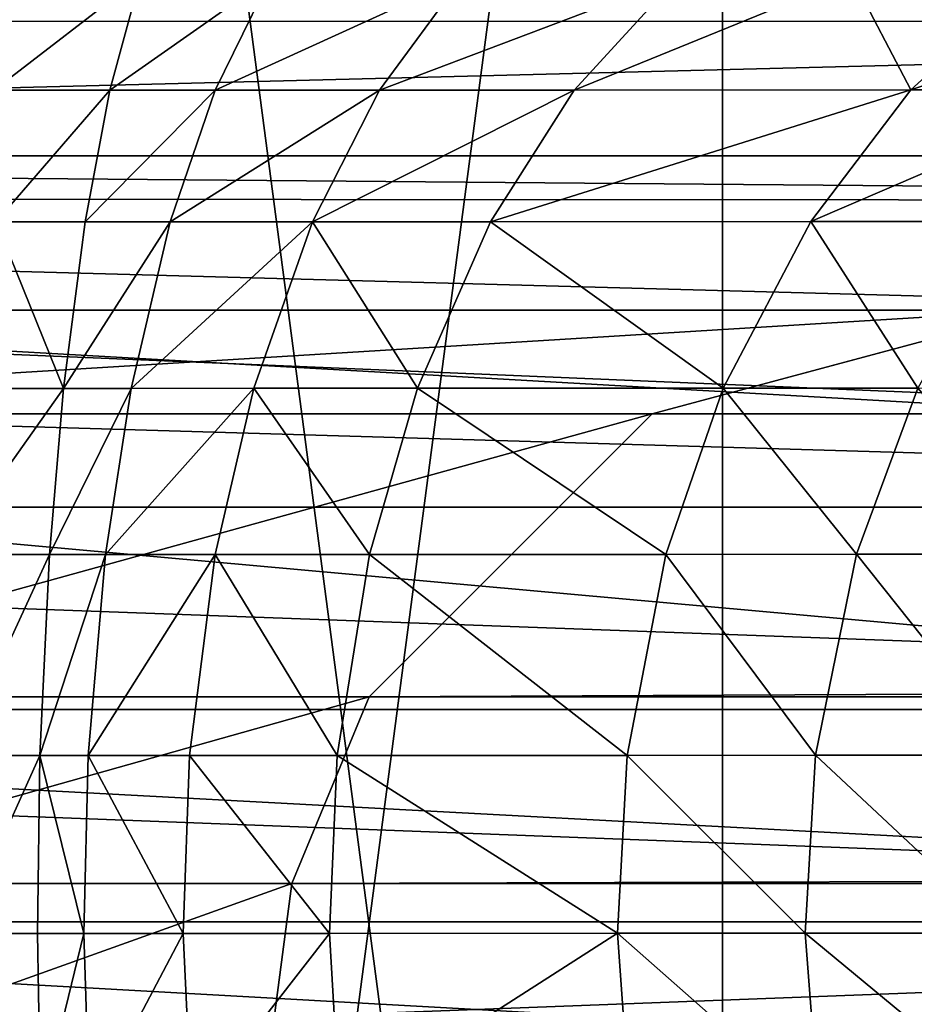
# Model space of a CAD drawing. Header units: millimetres. Extents: x 1804 to 4240, y -28 to 27.
# Tile 134 of 143: x 4027.18 to 4030.07, y -0.27 to 2.91. Entities that reach past the tile are written whole.
import ezdxf

# ---------------------------------------------------------------- set-up
doc = ezdxf.new("R2010")
doc.units = ezdxf.units.MM
doc.header["$LTSCALE"] = 25.4
doc.layers.get('0').update_dxf_attribs({"true_color": 0xff5454})

# ---------------------------------------------------------------- blocks, each defined once
blk = doc.blocks.new('MORE-EYE-7826-7825-7608-LINE.STL')
at = {"color": 250, "true_color": 0x262626}
mesh = blk.add_polyface(dxfattribs=at)
corners = [(2239.031, 2.3038, 93.8369), (2239.031, -2.3549, 93.8392), (2238.7244, -0.0255, 93.8381), (2239.9302, 4.4745, 93.8358), (2239.9302, -4.5255, 93.8403), (2241.3604, 6.3384, 93.8349), (2241.3604, -6.3895, 93.8412), (2243.2244, 7.7687, 93.8341), (2243.2244, -7.8198, 93.842), (2245.395, 8.6678, 93.8337), (2245.395, -8.7189, 93.8424), (2247.7244, 8.9745, 93.8335), (2247.7244, -9.0255, 93.8426), (2250.0537, 8.6678, 93.8337), (2250.0537, -8.7189, 93.8424), (2252.2244, 7.7687, 93.8341), (2252.2244, -7.8198, 93.842), (2254.0884, 6.3384, 93.8349), (2254.0884, -6.3895, 93.8412), (2255.5186, 4.4745, 93.8358), (2255.5186, -4.5255, 93.8403), (2256.4177, 2.3038, 93.8369), (2256.4177, -2.3549, 93.8392), (2256.7244, -0.0255, 93.8381)]
mesh.append_faces([[corners[k] for k in face] for face in [(0, 1, 2), (22, 21, 23)]], dxfattribs={"vtx0": -1, "color": 250})
mesh.append_faces([[corners[k] for k in face] for face in [(1, 3, 4), (4, 5, 6), (6, 7, 8), (8, 9, 10), (10, 11, 12), (12, 13, 14), (14, 15, 16), (16, 17, 18), (18, 19, 20), (20, 21, 22)]], dxfattribs={"vtx0": -1, "vtx1": -1, "color": 250})
mesh.append_faces([[corners[k] for k in face] for face in [(1, 0, 3), (4, 3, 5), (6, 5, 7), (8, 7, 9), (10, 9, 11), (12, 11, 13), (14, 13, 15), (16, 15, 17), (18, 17, 19), (20, 19, 21)]], dxfattribs={"vtx0": -1, "vtx2": -1, "color": 250})
mesh = blk.add_polyface(dxfattribs=at)
corners = [(2239.9302, -4.4955, 153.8403), (2240.0088, -3.4231, 153.8398), (2239.4307, -3.4906, 153.8398), (2241.3604, -6.3595, 153.8412), (2240.7217, -3.2248, 153.8397), (2241.1892, -3.0153, 153.8396), (2241.7908, -2.6269, 153.8394), (2243.2244, -7.7897, 153.8419), (2242.1155, -2.341, 153.8392), (2242.553, -1.8188, 153.839), (2242.7612, -1.4729, 153.8388), (2243.0046, -0.8705, 153.8385), (2243.0652, -0.6259, 153.8384), (2243.1299, 0.0045, 153.838), (2240.0654, 3.4212, 153.8363), (2239.9302, 4.5045, 153.8358), (2239.4307, 3.4996, 153.8363), (2241.3604, 6.3685, 153.8349), (2240.7659, 3.2169, 153.8364), (2241.4045, 2.9028, 153.8366), (2243.2244, 7.7987, 153.8341), (2241.9622, 2.4933, 153.8368), (2242.4487, 1.9719, 153.8371), (2242.7937, 1.4185, 153.8373), (2243.0166, 0.837, 153.8376), (2243.1008, 0.4283, 153.8378), (2245.395, -8.6888, 153.8424), (2245.395, 8.6978, 153.8337), (2247.7244, -8.9955, 153.8425), (2247.7244, 9.0045, 153.8335), (2250.0537, -8.6888, 153.8424), (2250.0537, 8.6978, 153.8337), (2252.2244, -7.7897, 153.8419), (2252.2244, 7.7987, 153.8341), (2252.3164, 0.0045, 153.838), (2252.3362, -0.3442, 153.8382), (2252.4512, -0.9017, 153.8385), (2254.0884, -6.3595, 153.8412), (2252.6965, -1.4938, 153.8388), (2252.875, -1.7903, 153.8389), (2253.0791, -2.0643, 153.8391), (2253.5537, -2.5428, 153.8393), (2254.1482, -2.9547, 153.8395), (2255.5186, -4.4955, 153.8403), (2254.8, -3.2514, 153.8397), (2255.2854, -3.3914, 153.8397), (2256.0181, -3.4906, 153.8398), (2252.501, 1.0613, 153.8375), (2254.0884, 6.3685, 153.8349), (2252.3474, 0.4418, 153.8378), (2252.5925, 1.2902, 153.8374), (2252.8269, 1.7261, 153.8372), (2252.9202, 1.8651, 153.8371), (2253.1763, 2.1862, 153.8369), (2253.6875, 2.6593, 153.8367), (2254.0693, 2.9181, 153.8366), (2254.7263, 3.2335, 153.8364), (2255.5186, 4.5045, 153.8358), (2255.2583, 3.3942, 153.8363), (2256.0181, 3.4996, 153.8363)]
mesh.append_faces([[corners[k] for k in face] for face in [(0, 1, 2), (14, 15, 16), (45, 43, 46), (57, 58, 59)]], dxfattribs={"vtx0": -1, "color": 250})
mesh.append_faces([[corners[k] for k in face] for face in [(1, 3, 4), (4, 3, 5), (5, 3, 6), (6, 7, 8), (8, 7, 9), (9, 7, 10), (10, 7, 11), (11, 7, 12), (12, 7, 13), (15, 14, 17), (17, 19, 20), (20, 26, 27), (27, 28, 29), (29, 30, 31), (31, 32, 33), (34, 32, 35), (35, 32, 36), (36, 37, 38), (38, 37, 39), (39, 37, 40), (40, 37, 41), (41, 37, 42), (42, 43, 44), (44, 43, 45), (33, 47, 48), (47, 33, 49), (49, 33, 34), (48, 56, 57)]], dxfattribs={"vtx0": -1, "vtx1": -1, "color": 250})
mesh.append_faces([[corners[k] for k in face] for face in [(20, 13, 7), (33, 32, 34)]], dxfattribs={"vtx0": -1, "vtx1": -1, "vtx2": -1, "color": 250})
mesh.append_faces([[corners[k] for k in face] for face in [(1, 0, 3), (6, 3, 7), (17, 14, 18), (17, 18, 19), (20, 19, 21), (20, 21, 22), (20, 22, 23), (20, 23, 24), (20, 24, 25), (20, 25, 13), (20, 7, 26), (27, 26, 28), (29, 28, 30), (31, 30, 32), (36, 32, 37), (42, 37, 43), (48, 47, 50), (48, 50, 51), (48, 51, 52), (48, 52, 53), (48, 53, 54), (48, 54, 55), (48, 55, 56), (57, 56, 58)]], dxfattribs={"vtx0": -1, "vtx2": -1, "color": 250})
mesh = blk.add_polyface(dxfattribs=at)
corners = [(2256.241, 2.9087, 142.8914), (2239.3254, 3.2329, 143.497), (2239.2073, 2.9073, 142.8894), (2256.1235, 3.2329, 143.497)]
mesh.append_faces([[corners[k] for k in face] for face in [(0, 1, 2), (1, 0, 3)]], dxfattribs={"vtx0": -1, "color": 250})
mesh = blk.add_polyface(dxfattribs=at)
corners = [(2248.1726, 3.0508, 146.5955), (2247.6978, 2.6852, 147.0831), (2247.6899, 3.0508, 146.5538), (2248.0735, 2.6852, 147.1151)]
mesh.append_faces([[corners[k] for k in face] for face in [(0, 1, 2), (1, 0, 3)]], dxfattribs={"vtx0": -1, "color": 250})
mesh = blk.add_polyface(dxfattribs=at)
corners = [(2248.5925, 3.0508, 146.7125), (2248.0735, 2.6852, 147.1151), (2248.1726, 3.0508, 146.5955), (2248.4133, 2.6853, 147.2102)]
mesh.append_faces([[corners[k] for k in face] for face in [(0, 1, 2), (1, 0, 3)]], dxfattribs={"vtx0": -1, "color": 250})
mesh = blk.add_polyface(dxfattribs=at)
corners = [(2248.4133, 2.6853, 147.2102), (2248.5925, 3.0508, 146.7125), (2249.2129, 3.051, 147.0098)]
mesh.append_faces([[corners[k] for k in face] for face in [(0, 1, 2)]], dxfattribs={"color": 250})
mesh = blk.add_polyface(dxfattribs=at)
corners = [(2248.9448, 2.6854, 147.4663), (2248.4133, 2.6853, 147.2102), (2249.2129, 3.051, 147.0098)]
mesh.append_faces([[corners[k] for k in face] for face in [(0, 1, 2)]], dxfattribs={"color": 250})
mesh = blk.add_polyface(dxfattribs=at)
corners = [(2249.9077, 3.0512, 147.4986), (2248.9448, 2.6854, 147.4663), (2249.2129, 3.051, 147.0098), (2249.5737, 2.6856, 147.9096)]
mesh.append_faces([[corners[k] for k in face] for face in [(0, 1, 2), (1, 0, 3)]], dxfattribs={"vtx0": -1, "color": 250})
mesh = blk.add_polyface(dxfattribs=at)
corners = [(2250.4717, 3.0515, 148.0057), (2249.5737, 2.6856, 147.9096), (2249.9077, 3.0512, 147.4986)]
mesh.append_faces([[corners[k] for k in face] for face in [(0, 1, 2)]], dxfattribs={"color": 250})
mesh = blk.add_polyface(dxfattribs=at)
corners = [(2250.6626, 2.6862, 148.9854), (2249.5737, 2.6856, 147.9096), (2250.4717, 3.0515, 148.0057)]
mesh.append_faces([[corners[k] for k in face] for face in [(0, 1, 2)]], dxfattribs={"color": 250})
mesh = blk.add_polyface(dxfattribs=at)
corners = [(2250.6626, 2.6862, 148.9854), (2250.4717, 3.0515, 148.0057), (2251.0627, 3.0518, 148.6388)]
mesh.append_faces([[corners[k] for k in face] for face in [(0, 1, 2)]], dxfattribs={"color": 250})
mesh = blk.add_polyface(dxfattribs=at)
corners = [(2251.7554, 3.0522, 149.509), (2250.6626, 2.6862, 148.9854), (2251.0627, 3.0518, 148.6388), (2251.3296, 2.6866, 149.8246)]
mesh.append_faces([[corners[k] for k in face] for face in [(0, 1, 2), (1, 0, 3)]], dxfattribs={"vtx0": -1, "color": 250})
mesh = blk.add_polyface(dxfattribs=at)
corners = [(2256.241, 2.9087, 142.8914), (2239.0713, 2.4736, 142.3619), (2256.3774, 2.4736, 142.3619), (2239.2073, 2.9073, 142.8894)]
mesh.append_faces([[corners[k] for k in face] for face in [(0, 1, 2), (1, 0, 3)]], dxfattribs={"vtx0": -1, "color": 250})
mesh = blk.add_polyface(dxfattribs=at)
corners = [(2247.7043, 2.2599, 147.5108), (2247.6978, 2.6852, 147.0831), (2248.0735, 2.6852, 147.1151)]
mesh.append_faces([[corners[k] for k in face] for face in [(0, 1, 2)]], dxfattribs={"color": 250})
mesh = blk.add_polyface(dxfattribs=at)
corners = [(2247.9937, 2.2599, 147.535), (2247.7043, 2.2599, 147.5108), (2248.0735, 2.6852, 147.1151)]
mesh.append_faces([[corners[k] for k in face] for face in [(0, 1, 2)]], dxfattribs={"color": 250})
mesh = blk.add_polyface(dxfattribs=at)
corners = [(2247.9937, 2.2599, 147.535), (2248.0735, 2.6852, 147.1151), (2248.4133, 2.6853, 147.2102)]
mesh.append_faces([[corners[k] for k in face] for face in [(0, 1, 2)]], dxfattribs={"color": 250})
mesh = blk.add_polyface(dxfattribs=at)
corners = [(2248.2686, 2.2599, 147.6124), (2247.9937, 2.2599, 147.535), (2248.4133, 2.6853, 147.2102)]
mesh.append_faces([[corners[k] for k in face] for face in [(0, 1, 2)]], dxfattribs={"color": 250})
mesh = blk.add_polyface(dxfattribs=at)
corners = [(2248.2686, 2.2599, 147.6124), (2248.4133, 2.6853, 147.2102), (2248.9448, 2.6854, 147.4663)]
mesh.append_faces([[corners[k] for k in face] for face in [(0, 1, 2)]], dxfattribs={"color": 250})
mesh = blk.add_polyface(dxfattribs=at)
corners = [(2248.7283, 2.26, 147.8352), (2248.2686, 2.2599, 147.6124), (2248.9448, 2.6854, 147.4663)]
mesh.append_faces([[corners[k] for k in face] for face in [(0, 1, 2)]], dxfattribs={"color": 250})
mesh = blk.add_polyface(dxfattribs=at)
corners = [(2249.5737, 2.6856, 147.9096), (2248.7283, 2.26, 147.8352), (2248.9448, 2.6854, 147.4663), (2249.304, 2.2602, 148.2416)]
mesh.append_faces([[corners[k] for k in face] for face in [(0, 1, 2), (1, 0, 3)]], dxfattribs={"vtx0": -1, "color": 250})
mesh = blk.add_polyface(dxfattribs=at)
corners = [(2250.6626, 2.6862, 148.9854), (2249.304, 2.2602, 148.2416), (2249.5737, 2.6856, 147.9096), (2250.3391, 2.2608, 149.2655)]
mesh.append_faces([[corners[k] for k in face] for face in [(0, 1, 2), (1, 0, 3)]], dxfattribs={"vtx0": -1, "color": 250})
mesh = blk.add_polyface(dxfattribs=at)
corners = [(2251.3296, 2.6866, 149.8246), (2250.3391, 2.2608, 149.2655), (2250.6626, 2.6862, 148.9854), (2250.9856, 2.2612, 150.0797)]
mesh.append_faces([[corners[k] for k in face] for face in [(0, 1, 2), (1, 0, 3)]], dxfattribs={"vtx0": -1, "color": 250})
mesh = blk.add_polyface(dxfattribs=at)
corners = [(2256.4177, 2.3281, 142.2246), (2239.0713, 2.4736, 142.3619), (2239.0334, 2.3373, 142.2328)]
mesh.append_faces([[corners[k] for k in face] for face in [(0, 1, 2)]], dxfattribs={"color": 250})
mesh = blk.add_polyface(dxfattribs=at)
corners = [(2256.4177, 2.3281, 142.2246), (2256.3774, 2.4736, 142.3619), (2239.0713, 2.4736, 142.3619)]
mesh.append_faces([[corners[k] for k in face] for face in [(0, 1, 2)]], dxfattribs={"color": 250})
mesh = blk.add_polyface(dxfattribs=at)
corners = [(2256.6243, 1.3378, 141.6038), (2239.0334, 2.3373, 142.2328), (2238.9189, 1.8601, 141.8733)]
mesh.append_faces([[corners[k] for k in face] for face in [(0, 1, 2)]], dxfattribs={"color": 250})
mesh = blk.add_polyface(dxfattribs=at)
corners = [(2256.6243, 1.3378, 141.6038), (2256.5295, 1.8613, 141.874), (2239.0334, 2.3373, 142.2328)]
mesh.append_faces([[corners[k] for k in face] for face in [(0, 1, 2)]], dxfattribs={"color": 250})
mesh = blk.add_polyface(dxfattribs=at)
corners = [(2256.5295, 1.8613, 141.874), (2256.4177, 2.3281, 142.2246), (2239.0334, 2.3373, 142.2328)]
mesh.append_faces([[corners[k] for k in face] for face in [(0, 1, 2)]], dxfattribs={"color": 250})
mesh = blk.add_polyface(dxfattribs=at)
corners = [(2247.9236, 1.7219, 147.9025), (2247.4902, 1.7219, 147.9096), (2247.7043, 2.2599, 147.5108)]
mesh.append_faces([[corners[k] for k in face] for face in [(0, 1, 2)]], dxfattribs={"color": 250})
mesh = blk.add_polyface(dxfattribs=at)
corners = [(2247.9937, 2.2599, 147.535), (2247.9236, 1.7219, 147.9025), (2247.7043, 2.2599, 147.5108)]
mesh.append_faces([[corners[k] for k in face] for face in [(0, 1, 2)]], dxfattribs={"color": 250})
mesh = blk.add_polyface(dxfattribs=at)
corners = [(2248.2686, 2.2599, 147.6124), (2248.1421, 1.722, 147.9645), (2247.9236, 1.7219, 147.9025)]
mesh.append_faces([[corners[k] for k in face] for face in [(0, 1, 2)]], dxfattribs={"color": 250})
mesh = blk.add_polyface(dxfattribs=at)
corners = [(2248.2686, 2.2599, 147.6124), (2247.9236, 1.7219, 147.9025), (2247.9937, 2.2599, 147.535)]
mesh.append_faces([[corners[k] for k in face] for face in [(0, 1, 2)]], dxfattribs={"color": 250})
mesh = blk.add_polyface(dxfattribs=at)
corners = [(2248.7283, 2.26, 147.8352), (2248.1421, 1.722, 147.9645), (2248.2686, 2.2599, 147.6124)]
mesh.append_faces([[corners[k] for k in face] for face in [(0, 1, 2)]], dxfattribs={"color": 250})
mesh = blk.add_polyface(dxfattribs=at)
corners = [(2248.7283, 2.26, 147.8352), (2248.5388, 1.7221, 148.1582), (2248.1421, 1.722, 147.9645)]
mesh.append_faces([[corners[k] for k in face] for face in [(0, 1, 2)]], dxfattribs={"color": 250})
mesh = blk.add_polyface(dxfattribs=at)
corners = [(2248.7283, 2.26, 147.8352), (2249.0676, 1.7222, 148.5324), (2248.5388, 1.7221, 148.1582), (2249.304, 2.2602, 148.2416)]
mesh.append_faces([[corners[k] for k in face] for face in [(0, 1, 2), (1, 0, 3)]], dxfattribs={"vtx0": -1, "color": 250})
mesh = blk.add_polyface(dxfattribs=at)
corners = [(2249.304, 2.2602, 148.2416), (2250.0562, 1.7227, 149.5107), (2249.0676, 1.7222, 148.5324), (2250.3391, 2.2608, 149.2655)]
mesh.append_faces([[corners[k] for k in face] for face in [(0, 1, 2), (1, 0, 3)]], dxfattribs={"vtx0": -1, "color": 250})
mesh = blk.add_polyface(dxfattribs=at)
corners = [(2250.3391, 2.2608, 149.2655), (2250.6846, 1.7231, 150.303), (2250.0562, 1.7227, 149.5107), (2250.9856, 2.2612, 150.0797)]
mesh.append_faces([[corners[k] for k in face] for face in [(0, 1, 2), (1, 0, 3)]], dxfattribs={"vtx0": -1, "color": 250})
at = {"color": 18, "true_color": 0x000000}
mesh = blk.add_polyface(dxfattribs=at)
corners = [(2244.3523, 1.9746, 116.0415), (2252.3259, 1.6396, 114.7915), (2243.1023, 1.6396, 114.7915), (2251.0759, 1.9746, 116.0415)]
mesh.append_faces([[corners[k] for k in face] for face in [(0, 1, 2), (1, 0, 3)]], dxfattribs={"vtx0": -1, "color": 18})
mesh = blk.add_polyface(dxfattribs=at)
corners = [(2245.6023, 1.6396, 117.2915), (2251.0759, 1.9746, 116.0415), (2244.3523, 1.9746, 116.0415), (2249.8259, 1.6396, 117.2915)]
mesh.append_faces([[corners[k] for k in face] for face in [(0, 1, 2), (1, 0, 3)]], dxfattribs={"vtx0": -1, "color": 18})
mesh = blk.add_polyface(dxfattribs=at)
corners = [(2249.8259, 1.6396, 117.2915), (2251.0759, 1.9746, 129.8508), (2251.0759, 1.9746, 116.0415), (2249.8259, 1.6396, 129.9494)]
mesh.append_faces([[corners[k] for k in face] for face in [(0, 1, 2), (1, 0, 3)]], dxfattribs={"vtx0": -1, "color": 18})
mesh = blk.add_polyface(dxfattribs=at)
corners = [(2249.8259, 1.6396, 129.9494), (2439.0581, 1.9746, 1312.9714), (2251.0759, 1.9746, 129.8508), (2437.8081, 1.6396, 1313.0702)]
mesh.append_faces([[corners[k] for k in face] for face in [(0, 1, 2), (1, 0, 3)]], dxfattribs={"vtx0": -1, "color": 18})
at = {"color": 250, "true_color": 0x262626}
mesh = blk.add_polyface(dxfattribs=at)
corners = [(2256.6243, 1.3378, 141.6038), (2238.9189, 1.8601, 141.8733), (2238.8247, 1.3378, 141.6038)]
mesh.append_faces([[corners[k] for k in face] for face in [(0, 1, 2)]], dxfattribs={"color": 250})
mesh = blk.add_polyface(dxfattribs=at)
corners = [(2247.9236, 1.7219, 147.9025), (2247.543, 1.1846, 148.1499), (2247.4902, 1.7219, 147.9096), (2247.8777, 1.1846, 148.1443)]
mesh.append_faces([[corners[k] for k in face] for face in [(0, 1, 2), (1, 0, 3)]], dxfattribs={"vtx0": -1, "color": 250})
mesh = blk.add_polyface(dxfattribs=at)
corners = [(2248.1421, 1.722, 147.9645), (2247.8777, 1.1846, 148.1443), (2247.9236, 1.7219, 147.9025)]
mesh.append_faces([[corners[k] for k in face] for face in [(0, 1, 2)]], dxfattribs={"color": 250})
mesh = blk.add_polyface(dxfattribs=at)
corners = [(2248.1421, 1.722, 147.9645), (2248.0586, 1.1846, 148.1961), (2247.8777, 1.1846, 148.1443)]
mesh.append_faces([[corners[k] for k in face] for face in [(0, 1, 2)]], dxfattribs={"color": 250})
mesh = blk.add_polyface(dxfattribs=at)
corners = [(2248.5388, 1.7221, 148.1582), (2248.0586, 1.1846, 148.1961), (2248.1421, 1.722, 147.9645)]
mesh.append_faces([[corners[k] for k in face] for face in [(0, 1, 2)]], dxfattribs={"color": 250})
mesh = blk.add_polyface(dxfattribs=at)
corners = [(2248.5388, 1.7221, 148.1582), (2248.4141, 1.1847, 148.3706), (2248.0586, 1.1846, 148.1961)]
mesh.append_faces([[corners[k] for k in face] for face in [(0, 1, 2)]], dxfattribs={"color": 250})
mesh = blk.add_polyface(dxfattribs=at)
corners = [(2248.5388, 1.7221, 148.1582), (2248.9124, 1.1849, 148.7236), (2248.4141, 1.1847, 148.3706), (2249.0676, 1.7222, 148.5324)]
mesh.append_faces([[corners[k] for k in face] for face in [(0, 1, 2), (1, 0, 3)]], dxfattribs={"vtx0": -1, "color": 250})
mesh = blk.add_polyface(dxfattribs=at)
corners = [(2249.0676, 1.7222, 148.5324), (2249.8701, 1.1854, 149.672), (2248.9124, 1.1849, 148.7236), (2250.0562, 1.7227, 149.5107)]
mesh.append_faces([[corners[k] for k in face] for face in [(0, 1, 2), (1, 0, 3)]], dxfattribs={"vtx0": -1, "color": 250})
mesh = blk.add_polyface(dxfattribs=at)
corners = [(2250.0562, 1.7227, 149.5107), (2250.4866, 1.1857, 150.45), (2249.8701, 1.1854, 149.672), (2250.6846, 1.7231, 150.303)]
mesh.append_faces([[corners[k] for k in face] for face in [(0, 1, 2), (1, 0, 3)]], dxfattribs={"vtx0": -1, "color": 250})
mesh = blk.add_polyface(dxfattribs=at)
corners = [(2250.6846, 1.7231, 150.303), (2251.1421, 1.1862, 151.4011), (2250.4866, 1.1857, 150.45), (2251.3491, 1.7236, 151.2668)]
mesh.append_faces([[corners[k] for k in face] for face in [(0, 1, 2), (1, 0, 3)]], dxfattribs={"vtx0": -1, "color": 250})
at = {"color": 18, "true_color": 0x000000}
mesh = blk.add_polyface(dxfattribs=at)
corners = [(2243.1023, 1.6396, 114.7915), (2253.241, 0.7246, 113.8764), (2242.1873, 0.7246, 113.8764), (2252.3259, 1.6396, 114.7915)]
mesh.append_faces([[corners[k] for k in face] for face in [(0, 1, 2), (1, 0, 3)]], dxfattribs={"vtx0": -1, "color": 18})
mesh = blk.add_polyface(dxfattribs=at)
corners = [(2246.5176, 0.7246, 118.2065), (2249.8259, 1.6396, 117.2915), (2245.6023, 1.6396, 117.2915), (2248.9109, 0.7246, 118.2065)]
mesh.append_faces([[corners[k] for k in face] for face in [(0, 1, 2), (1, 0, 3)]], dxfattribs={"vtx0": -1, "color": 18})
mesh = blk.add_polyface(dxfattribs=at)
corners = [(2249.8259, 1.6396, 129.9494), (2248.9109, 0.7246, 118.2065), (2248.9109, 0.7246, 130.0217), (2249.8259, 1.6396, 117.2915)]
mesh.append_faces([[corners[k] for k in face] for face in [(0, 1, 2), (1, 0, 3)]], dxfattribs={"vtx0": -1, "color": 18})
mesh = blk.add_polyface(dxfattribs=at)
corners = [(2248.9109, 0.7246, 130.0217), (2437.8081, 1.6396, 1313.0702), (2249.8259, 1.6396, 129.9494), (2436.8931, 0.7246, 1313.1423)]
mesh.append_faces([[corners[k] for k in face] for face in [(0, 1, 2), (1, 0, 3)]], dxfattribs={"vtx0": -1, "color": 18})
at = {"color": 250, "true_color": 0x262626}
mesh = blk.add_polyface(dxfattribs=at)
corners = [(2256.6982, 0.6838, 141.4055), (2238.8247, 1.3378, 141.6038), (2238.7505, 0.6839, 141.4055), (2256.6243, 1.3378, 141.6038)]
mesh.append_faces([[corners[k] for k in face] for face in [(0, 1, 2), (1, 0, 3)]], dxfattribs={"vtx0": -1, "color": 250})
mesh = blk.add_polyface(dxfattribs=at)
corners = [(2247.8777, 1.1846, 148.1443), (2247.5786, 0.5352, 148.3113), (2247.543, 1.1846, 148.1499), (2247.8467, 0.5352, 148.3067)]
mesh.append_faces([[corners[k] for k in face] for face in [(0, 1, 2), (1, 0, 3)]], dxfattribs={"vtx0": -1, "color": 250})
mesh = blk.add_polyface(dxfattribs=at)
corners = [(2248.0586, 1.1846, 148.1961), (2248.0027, 0.5352, 148.3516), (2247.8467, 0.5352, 148.3067)]
mesh.append_faces([[corners[k] for k in face] for face in [(0, 1, 2)]], dxfattribs={"color": 250})
mesh = blk.add_polyface(dxfattribs=at)
corners = [(2248.0586, 1.1846, 148.1961), (2247.8467, 0.5352, 148.3067), (2247.8777, 1.1846, 148.1443)]
mesh.append_faces([[corners[k] for k in face] for face in [(0, 1, 2)]], dxfattribs={"color": 250})
mesh = blk.add_polyface(dxfattribs=at)
corners = [(2248.4141, 1.1847, 148.3706), (2248.3306, 0.5353, 148.5133), (2248.0027, 0.5352, 148.3516)]
mesh.append_faces([[corners[k] for k in face] for face in [(0, 1, 2)]], dxfattribs={"color": 250})
mesh = blk.add_polyface(dxfattribs=at)
corners = [(2248.4141, 1.1847, 148.3706), (2248.0027, 0.5352, 148.3516), (2248.0586, 1.1846, 148.1961)]
mesh.append_faces([[corners[k] for k in face] for face in [(0, 1, 2)]], dxfattribs={"color": 250})
mesh = blk.add_polyface(dxfattribs=at)
corners = [(2248.4141, 1.1847, 148.3706), (2248.8083, 0.5355, 148.8521), (2248.3306, 0.5353, 148.5133), (2248.9124, 1.1849, 148.7236)]
mesh.append_faces([[corners[k] for k in face] for face in [(0, 1, 2), (1, 0, 3)]], dxfattribs={"vtx0": -1, "color": 250})
mesh = blk.add_polyface(dxfattribs=at)
corners = [(2248.9124, 1.1849, 148.7236), (2249.7451, 0.5359, 149.7804), (2248.8083, 0.5355, 148.8521), (2249.8701, 1.1854, 149.672)]
mesh.append_faces([[corners[k] for k in face] for face in [(0, 1, 2), (1, 0, 3)]], dxfattribs={"vtx0": -1, "color": 250})
mesh = blk.add_polyface(dxfattribs=at)
corners = [(2249.8701, 1.1854, 149.672), (2250.3538, 0.5363, 150.5487), (2249.7451, 0.5359, 149.7804), (2250.4866, 1.1857, 150.45)]
mesh.append_faces([[corners[k] for k in face] for face in [(0, 1, 2), (1, 0, 3)]], dxfattribs={"vtx0": -1, "color": 250})
mesh = blk.add_polyface(dxfattribs=at)
corners = [(2250.4866, 1.1857, 150.45), (2251.0034, 0.5368, 151.4913), (2250.3538, 0.5363, 150.5487), (2251.1421, 1.1862, 151.4011)]
mesh.append_faces([[corners[k] for k in face] for face in [(0, 1, 2), (1, 0, 3)]], dxfattribs={"vtx0": -1, "color": 250})
at = {"color": 18, "true_color": 0x000000}
mesh = blk.add_polyface(dxfattribs=at)
corners = [(2242.1873, 0.7246, 113.8764), (2253.4907, 0.1216, 113.6267), (2241.9375, 0.1216, 113.6267), (2253.241, 0.7246, 113.8764)]
mesh.append_faces([[corners[k] for k in face] for face in [(0, 1, 2), (1, 0, 3)]], dxfattribs={"vtx0": -1, "color": 18})
mesh = blk.add_polyface(dxfattribs=at)
corners = [(2246.7671, 0.1216, 118.4563), (2248.9109, 0.7246, 118.2065), (2246.5176, 0.7246, 118.2065), (2248.6611, 0.1216, 118.4563)]
mesh.append_faces([[corners[k] for k in face] for face in [(0, 1, 2), (1, 0, 3)]], dxfattribs={"vtx0": -1, "color": 18})
mesh = blk.add_polyface(dxfattribs=at)
corners = [(2248.9109, 0.7246, 130.0217), (2248.6611, 0.1216, 118.4563), (2248.6611, 0.1216, 130.0414), (2248.9109, 0.7246, 118.2065)]
mesh.append_faces([[corners[k] for k in face] for face in [(0, 1, 2), (1, 0, 3)]], dxfattribs={"vtx0": -1, "color": 18})
mesh = blk.add_polyface(dxfattribs=at)
corners = [(2436.8931, 0.7246, 1313.1423), (2248.6611, 0.1216, 130.0414), (2436.6433, 0.1216, 1313.1621), (2248.9109, 0.7246, 130.0217)]
mesh.append_faces([[corners[k] for k in face] for face in [(0, 1, 2), (1, 0, 3)]], dxfattribs={"vtx0": -1, "color": 18})
at = {"color": 250, "true_color": 0x262626}
mesh = blk.add_polyface(dxfattribs=at)
corners = [(2256.7244, -0.0018, 141.338), (2238.7505, 0.6839, 141.4055), (2238.7244, -0.0018, 141.338), (2256.6982, 0.6838, 141.4055)]
mesh.append_faces([[corners[k] for k in face] for face in [(0, 1, 2), (1, 0, 3)]], dxfattribs={"vtx0": -1, "color": 250})
mesh = blk.add_polyface(dxfattribs=at)
corners = [(2247.8467, 0.5352, 148.3067), (2247.5874, -0.0398, 148.3512), (2247.5786, 0.5352, 148.3113), (2247.8391, -0.0398, 148.3468)]
mesh.append_faces([[corners[k] for k in face] for face in [(0, 1, 2), (1, 0, 3)]], dxfattribs={"vtx0": -1, "color": 250})
mesh = blk.add_polyface(dxfattribs=at)
corners = [(2247.8467, 0.5352, 148.3067), (2247.989, -0.0397, 148.3901), (2247.8391, -0.0398, 148.3468), (2248.0027, 0.5352, 148.3516)]
mesh.append_faces([[corners[k] for k in face] for face in [(0, 1, 2), (1, 0, 3)]], dxfattribs={"vtx0": -1, "color": 250})
mesh = blk.add_polyface(dxfattribs=at)
corners = [(2248.0027, 0.5352, 148.3516), (2248.3098, -0.0397, 148.5486), (2247.989, -0.0397, 148.3901), (2248.3306, 0.5353, 148.5133)]
mesh.append_faces([[corners[k] for k in face] for face in [(0, 1, 2), (1, 0, 3)]], dxfattribs={"vtx0": -1, "color": 250})
mesh = blk.add_polyface(dxfattribs=at)
corners = [(2248.3306, 0.5353, 148.5133), (2248.7827, -0.0395, 148.8839), (2248.3098, -0.0397, 148.5486), (2248.8083, 0.5355, 148.8521)]
mesh.append_faces([[corners[k] for k in face] for face in [(0, 1, 2), (1, 0, 3)]], dxfattribs={"vtx0": -1, "color": 250})
mesh = blk.add_polyface(dxfattribs=at)
corners = [(2248.8083, 0.5355, 148.8521), (2249.7144, -0.039, 149.8073), (2248.7827, -0.0395, 148.8839), (2249.7451, 0.5359, 149.7804)]
mesh.append_faces([[corners[k] for k in face] for face in [(0, 1, 2), (1, 0, 3)]], dxfattribs={"vtx0": -1, "color": 250})
mesh = blk.add_polyface(dxfattribs=at)
corners = [(2249.7451, 0.5359, 149.7804), (2250.321, -0.0387, 150.5732), (2249.7144, -0.039, 149.8073), (2250.3538, 0.5363, 150.5487)]
mesh.append_faces([[corners[k] for k in face] for face in [(0, 1, 2), (1, 0, 3)]], dxfattribs={"vtx0": -1, "color": 250})
mesh = blk.add_polyface(dxfattribs=at)
corners = [(2250.3538, 0.5363, 150.5487), (2250.9692, -0.0382, 151.5137), (2250.321, -0.0387, 150.5732), (2251.0034, 0.5368, 151.4913)]
mesh.append_faces([[corners[k] for k in face] for face in [(0, 1, 2), (1, 0, 3)]], dxfattribs={"vtx0": -1, "color": 250})
at = {"color": 18, "true_color": 0x000000}
mesh = blk.add_polyface(dxfattribs=at)
corners = [(2241.9375, 0.1216, 113.6267), (2253.5759, -0.5254, 113.5415), (2241.8523, -0.5254, 113.5415), (2253.4907, 0.1216, 113.6267)]
mesh.append_faces([[corners[k] for k in face] for face in [(0, 1, 2), (1, 0, 3)]], dxfattribs={"vtx0": -1, "color": 18})
mesh = blk.add_polyface(dxfattribs=at)
corners = [(2246.8523, -0.5254, 118.5415), (2248.6611, 0.1216, 118.4563), (2246.7671, 0.1216, 118.4563), (2248.5759, -0.5254, 118.5415)]
mesh.append_faces([[corners[k] for k in face] for face in [(0, 1, 2), (1, 0, 3)]], dxfattribs={"vtx0": -1, "color": 18})
mesh = blk.add_polyface(dxfattribs=at)
corners = [(2248.6611, 0.1216, 130.0414), (2248.5759, -0.5254, 118.5415), (2248.5759, -0.5254, 130.0481), (2248.6611, 0.1216, 118.4563)]
mesh.append_faces([[corners[k] for k in face] for face in [(0, 1, 2), (1, 0, 3)]], dxfattribs={"vtx0": -1, "color": 18})
mesh = blk.add_polyface(dxfattribs=at)
corners = [(2436.6433, 0.1216, 1313.1621), (2248.5759, -0.5254, 130.0481), (2436.5581, -0.5254, 1313.1688), (2248.6611, 0.1216, 130.0414)]
mesh.append_faces([[corners[k] for k in face] for face in [(0, 1, 2), (1, 0, 3)]], dxfattribs={"vtx0": -1, "color": 18})
at = {"color": 250, "true_color": 0x262626}
mesh = blk.add_polyface(dxfattribs=at)
corners = [(2238.7502, -0.6843, 141.4056), (2256.7244, -0.0018, 141.338), (2238.7244, -0.0018, 141.338), (2256.6982, -0.6874, 141.4062)]
mesh.append_faces([[corners[k] for k in face] for face in [(0, 1, 2), (1, 0, 3)]], dxfattribs={"vtx0": -1, "color": 250})
mesh = blk.add_polyface(dxfattribs=at)
corners = [(2247.5874, -0.0398, 148.3512), (2247.8494, -0.6145, 148.2937), (2247.5757, -0.6145, 148.2984), (2247.8391, -0.0398, 148.3468)]
mesh.append_faces([[corners[k] for k in face] for face in [(0, 1, 2), (1, 0, 3)]], dxfattribs={"vtx0": -1, "color": 250})
mesh = blk.add_polyface(dxfattribs=at)
corners = [(2247.989, -0.0397, 148.3901), (2247.8494, -0.6145, 148.2937), (2247.8391, -0.0398, 148.3468), (2248.0076, -0.6145, 148.3392)]
mesh.append_faces([[corners[k] for k in face] for face in [(0, 1, 2), (1, 0, 3)]], dxfattribs={"vtx0": -1, "color": 250})
mesh = blk.add_polyface(dxfattribs=at)
corners = [(2248.3098, -0.0397, 148.5486), (2248.0076, -0.6145, 148.3392), (2247.989, -0.0397, 148.3901), (2248.3374, -0.6144, 148.502)]
mesh.append_faces([[corners[k] for k in face] for face in [(0, 1, 2), (1, 0, 3)]], dxfattribs={"vtx0": -1, "color": 250})
mesh = blk.add_polyface(dxfattribs=at)
corners = [(2248.7827, -0.0395, 148.8839), (2248.3374, -0.6144, 148.502), (2248.3098, -0.0397, 148.5486), (2248.8169, -0.6142, 148.8419)]
mesh.append_faces([[corners[k] for k in face] for face in [(0, 1, 2), (1, 0, 3)]], dxfattribs={"vtx0": -1, "color": 250})
mesh = blk.add_polyface(dxfattribs=at)
corners = [(2249.7144, -0.039, 149.8073), (2248.8169, -0.6142, 148.8419), (2248.7827, -0.0395, 148.8839), (2249.7556, -0.6137, 149.7719)]
mesh.append_faces([[corners[k] for k in face] for face in [(0, 1, 2), (1, 0, 3)]], dxfattribs={"vtx0": -1, "color": 250})
mesh = blk.add_polyface(dxfattribs=at)
corners = [(2249.7144, -0.039, 149.8073), (2250.3647, -0.6134, 150.541), (2249.7556, -0.6137, 149.7719), (2250.321, -0.0387, 150.5732)]
mesh.append_faces([[corners[k] for k in face] for face in [(0, 1, 2), (1, 0, 3)]], dxfattribs={"vtx0": -1, "color": 250})
mesh = blk.add_polyface(dxfattribs=at)
corners = [(2250.321, -0.0387, 150.5732), (2251.0149, -0.6129, 151.4844), (2250.3647, -0.6134, 150.541), (2250.9692, -0.0382, 151.5137)]
mesh.append_faces([[corners[k] for k in face] for face in [(0, 1, 2), (1, 0, 3)]], dxfattribs={"vtx0": -1, "color": 250})

msp = doc.modelspace()

# ---------------------------------------------------------------- block references
at = {"color": 0}
msp.add_blockref('MORE-EYE-7826-7825-7608-LINE.STL', (1779.4, 0, -34.1), dxfattribs=at)

doc.saveas('drawing.dxf')
